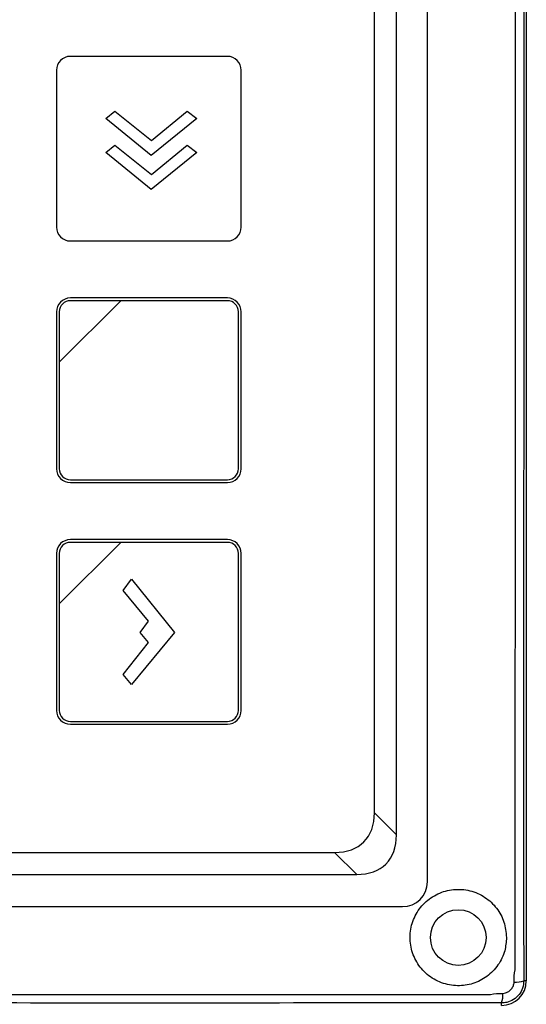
# Model space of a CAD drawing. Header units: millimetres. Extents: x 7180 to 8943, y -2677 to -1782.
# Tile 66 of 101: x 7459 to 7500, y -2256 to -2176. Entities that reach past the tile are written whole.
import ezdxf

# ---------------------------------------------------------------- set-up
doc = ezdxf.new("R2010")
doc.units = ezdxf.units.MM
doc.header["$LTSCALE"] = 3

msp = doc.modelspace()

# ---------------------------------------------------------------- linework, layer by layer
at = {"linetype": 'Continuous', "lineweight": 30}
for p, q in [((7499.996, -1937.614), (7499.996, -2253.614)), ((7491.996, -2245.614), (7491.996, -2098.607)), ((7489.496, -2241.8), (7489.496, -2130.728)), ((7487.708, -2240.012), (7487.708, -2132.515)), ((7487.708, -2240.012), (7489.496, -2241.8)), ((7265.497, -2243.226), (7484.494, -2243.226)), ((7486.282, -2245.014), (7484.494, -2243.226)), ((7263.71, -2245.014), (7486.282, -2245.014)), ((7259.996, -2247.614), (7489.996, -2247.614)), ((7499.996, -2253.614), (7499.792, -2253.614)), ((7497.996, -2255.614), (7497.996, -2255.41))]:
    msp.add_line(p, q, dxfattribs=at)
at = {"linetype": 'Continuous', "lineweight": 30, "flags": 128}
for points in [[(7499.108, -2252.732), (7499.108, -2252.732), (7499.108, -2250.732), (7499.108, -2242.732), (7499.11, -2210.732), (7499.112, -2082.732), (7499.108, -1938.496), (7499.108, -1938.496)], [(7252.889, -2254.727), (7252.889, -2254.727), (7254.889, -2254.727), (7262.889, -2254.728), (7294.889, -2254.729), (7422.889, -2254.73), (7436.482, -2254.729), (7485.635, -2254.728), (7497.102, -2254.727), (7497.102, -2254.727)]]:
    msp.add_lwpolyline(points, dxfattribs=at)
at = {"linetype": 'Continuous', "lineweight": 30}
msp.add_circle((7494.496, -2250.114), 2.25, dxfattribs=at)
for centre, radius, start, end in [((7489.996, -2245.614), 2, 270.00009, 359.99991), ((7497.996, -2253.614), 2, 270, 360), ((7499.155, -2251.9), 1.828, 265.56445, 290.36611), ((7496.297, -2254.773), 1.814, 339.4516, 4.47055)]:
    msp.add_arc(centre, radius, start, end, dxfattribs=at)
for centre in [(7479.93, -2235.448), (7481.717, -2237.235)]:
    msp.add_ellipse(centre, major_axis=(-6.929, 6.929), ratio=0.510274, start_param=2.66976, end_param=3.613425, dxfattribs=at)
for points, knots in [([(7499.792, -1937.614), (7499.788, -1939.673), (7499.781, -1943.797), (7499.805, -1959.987), (7499.762, -2022.393), (7499.792, -2089.397), (7499.788, -2161.439), (7499.796, -2188.637), (7499.786, -2210.474), (7499.78, -2215.208), (7499.779, -2216.519)], [0, 0, 0, 0, 0.022161, 0.044387, 0.174176, 0.693334, 0.765126, 0.949054, 0.985882, 1, 1, 1, 1]), ([(7463.126, -2178.813), (7463.126, -2178.813), (7475.824, -2178.813), (7475.824, -2178.813), (7475.824, -2178.813), (7476.44, -2178.813), (7476.945, -2179.317), (7476.945, -2179.933), (7476.945, -2179.933), (7476.945, -2179.933), (7476.945, -2192.631), (7476.945, -2192.631), (7476.945, -2192.631), (7476.945, -2193.247), (7476.44, -2193.751), (7475.824, -2193.751), (7475.824, -2193.751), (7475.824, -2193.751), (7463.126, -2193.751), (7463.126, -2193.751), (7463.126, -2193.751), (7462.51, -2193.751), (7462.006, -2193.247), (7462.006, -2192.631), (7462.006, -2192.631), (7462.006, -2192.631), (7462.006, -2179.933), (7462.006, -2179.933), (7462.006, -2179.933), (7462.006, -2179.317), (7462.51, -2178.813), (7463.126, -2178.813)], [0, 0, 0, 0, 0.111111, 0.111111, 0.111111, 0.111111, 0.222222, 0.222222, 0.222222, 0.222222, 0.333333, 0.333333, 0.333333, 0.333333, 0.444444, 0.444444, 0.444444, 0.444444, 0.555556, 0.555556, 0.555556, 0.555556, 0.666667, 0.666667, 0.666667, 0.666667, 0.777778, 0.777778, 0.777778, 0.777778, 1, 1, 1, 1]), ([(7465.995, -2183.844), (7465.995, -2183.844), (7469.645, -2186.842), (7469.645, -2186.842), (7469.645, -2186.842), (7469.645, -2186.842), (7473.36, -2183.844), (7473.36, -2183.844), (7473.36, -2183.844), (7473.36, -2183.844), (7472.578, -2183.257), (7472.578, -2183.257), (7472.578, -2183.257), (7472.578, -2183.257), (7469.689, -2185.621), (7469.689, -2185.621), (7469.689, -2185.621), (7469.689, -2185.621), (7466.712, -2183.257), (7466.712, -2183.257), (7466.712, -2183.257), (7466.712, -2183.257), (7465.995, -2183.844), (7465.995, -2183.844)], [0, 0, 0, 0, 0.142857, 0.142857, 0.142857, 0.142857, 0.285714, 0.285714, 0.285714, 0.285714, 0.428571, 0.428571, 0.428571, 0.428571, 0.571429, 0.571429, 0.571429, 0.571429, 0.714286, 0.714286, 0.714286, 0.714286, 1, 1, 1, 1]), ([(7465.995, -2186.592), (7465.995, -2186.592), (7469.645, -2189.59), (7469.645, -2189.59), (7469.645, -2189.59), (7469.645, -2189.59), (7473.36, -2186.592), (7473.36, -2186.592), (7473.36, -2186.592), (7473.36, -2186.592), (7472.578, -2186.005), (7472.578, -2186.005), (7472.578, -2186.005), (7472.578, -2186.005), (7469.689, -2188.369), (7469.689, -2188.369), (7469.689, -2188.369), (7469.689, -2188.369), (7466.712, -2186.005), (7466.712, -2186.005), (7466.712, -2186.005), (7466.712, -2186.005), (7465.995, -2186.592), (7465.995, -2186.592)], [0, 0, 0, 0, 0.142857, 0.142857, 0.142857, 0.142857, 0.285714, 0.285714, 0.285714, 0.285714, 0.428571, 0.428571, 0.428571, 0.428571, 0.571429, 0.571429, 0.571429, 0.571429, 0.714286, 0.714286, 0.714286, 0.714286, 1, 1, 1, 1]), ([(7463.126, -2198.363), (7463.126, -2198.363), (7475.824, -2198.363), (7475.824, -2198.363), (7475.824, -2198.363), (7476.44, -2198.363), (7476.945, -2198.867), (7476.945, -2199.483), (7476.945, -2199.483), (7476.945, -2199.483), (7476.945, -2212.181), (7476.945, -2212.181), (7476.945, -2212.181), (7476.945, -2212.797), (7476.44, -2213.301), (7475.824, -2213.301), (7475.824, -2213.301), (7475.824, -2213.301), (7463.126, -2213.301), (7463.126, -2213.301), (7463.126, -2213.301), (7462.51, -2213.301), (7462.006, -2212.797), (7462.006, -2212.181), (7462.006, -2212.181), (7462.006, -2212.181), (7462.006, -2199.483), (7462.006, -2199.483), (7462.006, -2199.483), (7462.006, -2198.867), (7462.51, -2198.363), (7463.126, -2198.363)], [0, 0, 0, 0, 0.111111, 0.111111, 0.111111, 0.111111, 0.222222, 0.222222, 0.222222, 0.222222, 0.333333, 0.333333, 0.333333, 0.333333, 0.444444, 0.444444, 0.444444, 0.444444, 0.555556, 0.555556, 0.555556, 0.555556, 0.666667, 0.666667, 0.666667, 0.666667, 0.777778, 0.777778, 0.777778, 0.777778, 1, 1, 1, 1]), ([(7463.126, -2198.587), (7463.126, -2198.587), (7467.214, -2198.587), (7467.214, -2198.587), (7467.214, -2198.587), (7467.214, -2198.587), (7462.23, -2203.57), (7462.23, -2203.57), (7462.23, -2203.57), (7462.23, -2203.57), (7462.23, -2199.483), (7462.23, -2199.483), (7462.23, -2199.483), (7462.23, -2198.99), (7462.633, -2198.587), (7463.126, -2198.587)], [0, 0, 0, 0, 0.2, 0.2, 0.2, 0.2, 0.4, 0.4, 0.4, 0.4, 0.6, 0.6, 0.6, 0.6, 1, 1, 1, 1]), ([(7467.214, -2198.587), (7467.214, -2198.587), (7467.227, -2198.587), (7467.227, -2198.587), (7467.227, -2198.587), (7467.227, -2198.587), (7475.824, -2198.587), (7475.824, -2198.587), (7475.824, -2198.587), (7476.317, -2198.587), (7476.721, -2198.99), (7476.721, -2199.483), (7476.721, -2199.483), (7476.721, -2199.483), (7476.721, -2212.181), (7476.721, -2212.181), (7476.721, -2212.181), (7476.721, -2212.674), (7476.317, -2213.077), (7475.824, -2213.077), (7475.824, -2213.077), (7475.824, -2213.077), (7463.126, -2213.077), (7463.126, -2213.077), (7463.126, -2213.077), (7462.633, -2213.077), (7462.23, -2212.674), (7462.23, -2212.181), (7462.23, -2212.181), (7462.23, -2212.181), (7462.23, -2203.666), (7462.23, -2203.666), (7462.23, -2203.666), (7462.23, -2203.666), (7462.23, -2203.57), (7462.23, -2203.57), (7462.23, -2203.57), (7462.23, -2203.57), (7467.214, -2198.587), (7467.214, -2198.587)], [0, 0, 0, 0, 0.090909, 0.090909, 0.090909, 0.090909, 0.181818, 0.181818, 0.181818, 0.181818, 0.272727, 0.272727, 0.272727, 0.272727, 0.363636, 0.363636, 0.363636, 0.363636, 0.454545, 0.454545, 0.454545, 0.454545, 0.545455, 0.545455, 0.545455, 0.545455, 0.636364, 0.636364, 0.636364, 0.636364, 0.727273, 0.727273, 0.727273, 0.727273, 0.818182, 0.818182, 0.818182, 0.818182, 1, 1, 1, 1]), ([(7499.779, -2216.519), (7499.776, -2218.635), (7499.769, -2224.174), (7499.76, -2233.13), (7499.761, -2243.399), (7499.781, -2250.21), (7499.792, -2253.614)], [0, 0, 0, 0, 0.171008, 0.447851, 0.724059, 1, 1, 1, 1]), ([(7463.126, -2217.913), (7463.126, -2217.913), (7475.824, -2217.913), (7475.824, -2217.913), (7475.824, -2217.913), (7476.44, -2217.913), (7476.945, -2218.417), (7476.945, -2219.033), (7476.945, -2219.033), (7476.945, -2219.033), (7476.945, -2231.731), (7476.945, -2231.731), (7476.945, -2231.731), (7476.945, -2232.347), (7476.44, -2232.851), (7475.824, -2232.851), (7475.824, -2232.851), (7475.824, -2232.851), (7463.126, -2232.851), (7463.126, -2232.851), (7463.126, -2232.851), (7462.51, -2232.851), (7462.006, -2232.347), (7462.006, -2231.731), (7462.006, -2231.731), (7462.006, -2231.731), (7462.006, -2219.033), (7462.006, -2219.033), (7462.006, -2219.033), (7462.006, -2218.417), (7462.51, -2217.913), (7463.126, -2217.913)], [0, 0, 0, 0, 0.111111, 0.111111, 0.111111, 0.111111, 0.222222, 0.222222, 0.222222, 0.222222, 0.333333, 0.333333, 0.333333, 0.333333, 0.444444, 0.444444, 0.444444, 0.444444, 0.555556, 0.555556, 0.555556, 0.555556, 0.666667, 0.666667, 0.666667, 0.666667, 0.777778, 0.777778, 0.777778, 0.777778, 1, 1, 1, 1]), ([(7463.126, -2218.137), (7463.126, -2218.137), (7467.214, -2218.137), (7467.214, -2218.137), (7467.214, -2218.137), (7467.214, -2218.137), (7462.23, -2223.12), (7462.23, -2223.12), (7462.23, -2223.12), (7462.23, -2223.12), (7462.23, -2219.033), (7462.23, -2219.033), (7462.23, -2219.033), (7462.23, -2218.54), (7462.633, -2218.137), (7463.126, -2218.137)], [0, 0, 0, 0, 0.2, 0.2, 0.2, 0.2, 0.4, 0.4, 0.4, 0.4, 0.6, 0.6, 0.6, 0.6, 1, 1, 1, 1]), ([(7467.214, -2218.137), (7467.214, -2218.137), (7467.227, -2218.137), (7467.227, -2218.137), (7467.227, -2218.137), (7467.227, -2218.137), (7475.824, -2218.137), (7475.824, -2218.137), (7475.824, -2218.137), (7476.317, -2218.137), (7476.721, -2218.54), (7476.721, -2219.033), (7476.721, -2219.033), (7476.721, -2219.033), (7476.721, -2231.731), (7476.721, -2231.731), (7476.721, -2231.731), (7476.721, -2232.224), (7476.317, -2232.627), (7475.824, -2232.627), (7475.824, -2232.627), (7475.824, -2232.627), (7463.126, -2232.627), (7463.126, -2232.627), (7463.126, -2232.627), (7462.633, -2232.627), (7462.23, -2232.224), (7462.23, -2231.731), (7462.23, -2231.731), (7462.23, -2231.731), (7462.23, -2223.216), (7462.23, -2223.216), (7462.23, -2223.216), (7462.23, -2223.216), (7462.23, -2223.12), (7462.23, -2223.12), (7462.23, -2223.12), (7462.23, -2223.12), (7467.214, -2218.137), (7467.214, -2218.137)], [0, 0, 0, 0, 0.090909, 0.090909, 0.090909, 0.090909, 0.181818, 0.181818, 0.181818, 0.181818, 0.272727, 0.272727, 0.272727, 0.272727, 0.363636, 0.363636, 0.363636, 0.363636, 0.454545, 0.454545, 0.454545, 0.454545, 0.545455, 0.545455, 0.545455, 0.545455, 0.636364, 0.636364, 0.636364, 0.636364, 0.727273, 0.727273, 0.727273, 0.727273, 0.818182, 0.818182, 0.818182, 0.818182, 1, 1, 1, 1]), ([(7468.078, -2229.65), (7468.078, -2229.65), (7471.553, -2225.42), (7471.553, -2225.42), (7471.553, -2225.42), (7471.553, -2225.42), (7468.078, -2221.114), (7468.078, -2221.114), (7468.078, -2221.114), (7468.078, -2221.114), (7467.398, -2222.02), (7467.398, -2222.02), (7467.398, -2222.02), (7467.398, -2222.02), (7469.438, -2224.513), (7469.438, -2224.513), (7469.438, -2224.513), (7469.438, -2224.513), (7468.758, -2225.42), (7468.758, -2225.42), (7468.758, -2225.42), (7468.758, -2225.42), (7469.438, -2226.251), (7469.438, -2226.251), (7469.438, -2226.251), (7469.438, -2226.251), (7467.398, -2228.819), (7467.398, -2228.819), (7467.398, -2228.819), (7467.398, -2228.819), (7468.078, -2229.65), (7468.078, -2229.65)], [0, 0, 0, 0, 0.111111, 0.111111, 0.111111, 0.111111, 0.222222, 0.222222, 0.222222, 0.222222, 0.333333, 0.333333, 0.333333, 0.333333, 0.444444, 0.444444, 0.444444, 0.444444, 0.555556, 0.555556, 0.555556, 0.555556, 0.666667, 0.666667, 0.666667, 0.666667, 0.777778, 0.777778, 0.777778, 0.777778, 1, 1, 1, 1]), ([(7498.396, -2250.114), (7498.355, -2249.687), (7498.273, -2248.833), (7497.636, -2247.691), (7496.686, -2246.797), (7495.462, -2246.256), (7494.116, -2246.156), (7492.823, -2246.509), (7491.729, -2247.262), (7490.945, -2248.329), (7490.557, -2249.594), (7490.605, -2250.909), (7491.077, -2252.139), (7491.939, -2253.159), (7493.102, -2253.838), (7494.414, -2254.086), (7495.701, -2253.895), (7496.851, -2253.312), (7497.755, -2252.377), (7498.302, -2251.262), (7498.367, -2250.473), (7498.396, -2250.114)], [0, 0, 0, 0, 0.051964, 0.103882, 0.157046, 0.211889, 0.26671, 0.320269, 0.372941, 0.426034, 0.47926, 0.531845, 0.585193, 0.639795, 0.694792, 0.748303, 0.79988, 0.851239, 0.903791, 0.956169, 1, 1, 1, 1]), ([(7499.014, -2253.723), (7499.015, -2253.386), (7499.017, -2253.05), (7499.108, -2252.732), (7499.108, -2252.732)], [0, 0, 0, 0, 0.999945, 1, 1, 1, 1]), ([(7499.792, -2253.614), (7499.773, -2253.813), (7499.735, -2254.212), (7499.433, -2254.746), (7498.987, -2255.151), (7498.48, -2255.376), (7498.139, -2255.4), (7497.996, -2255.41)], [0, 0, 0, 0, 0.211825, 0.424116, 0.635995, 0.84756, 1, 1, 1, 1]), ([(7498.106, -2254.631), (7498.175, -2254.622), (7498.342, -2254.601), (7498.589, -2254.479), (7498.81, -2254.275), (7498.968, -2254.015), (7498.999, -2253.819), (7499.014, -2253.723)], [0, 0, 0, 0, 0.1498749, 0.3620834, 0.5768678, 0.790803, 1, 1, 1, 1]), ([(7497.102, -2254.727), (7497.102, -2254.727), (7497.428, -2254.646), (7497.767, -2254.639), (7498.106, -2254.631)], [0, 0, 0, 0, 0.000061, 1, 1, 1, 1]), ([(7497.996, -2255.41), (7495.939, -2255.406), (7491.819, -2255.399), (7475.766, -2255.422), (7414.021, -2255.381), (7350.51, -2255.401), (7295.332, -2255.409), (7286.958, -2255.403), (7282.427, -2255.398), (7281.491, -2255.397)], [0, 0, 0, 0, 0.028516, 0.057116, 0.222485, 0.883962, 0.937188, 0.987015, 1, 1, 1, 1])]:
    msp.add_open_spline(points, degree=3, knots=knots, dxfattribs=at)

doc.saveas('drawing.dxf')
